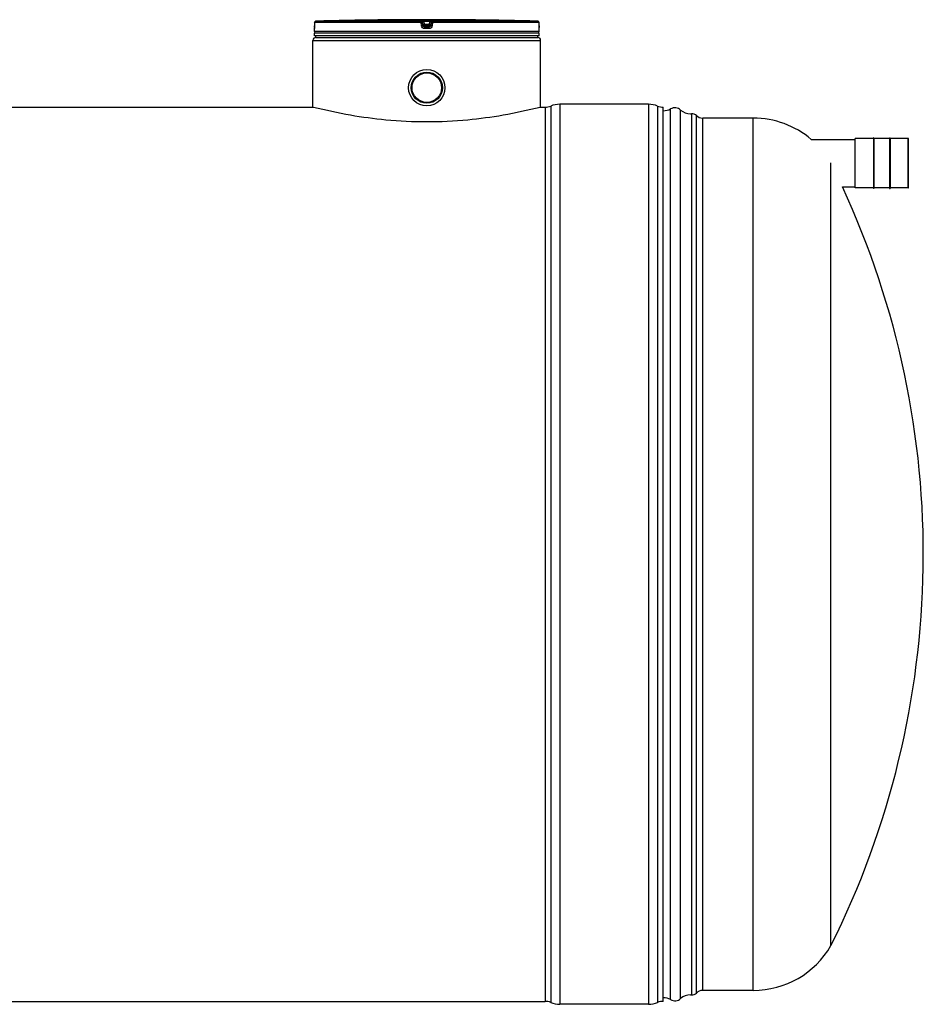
# Model space of a CAD drawing. Header units: millimetres. Extents: x 0 to 420, y 0 to 297.
# Tile 19 of 31: x 164 to 216, y 190 to 247. Entities that reach past the tile are written whole.
import ezdxf

# ---------------------------------------------------------------- set-up
doc = ezdxf.new("R2010")
doc.units = ezdxf.units.MM
doc.header["$LTSCALE"] = 23.1
doc.layers.get('0').update_dxf_attribs({"linetype": 'CONTINUOUS'})
for name, color, linetype in [('01_GLOBAL', 7, 'CONTINUOUS'), ('AXES_REF', 7, 'CONTINUOUS'), ('SURFACES', 7, 'CONTINUOUS')]:
    doc.layers.add(name, color=color, linetype=linetype)

msp = doc.modelspace()

# ---------------------------------------------------------------- linework, layer by layer
at = {"color": 7, "linetype": 'Continuous'}
for p, q in [((184.551, 246.887), (184.381, 246.885)), ((184.55, 246.887), (184.502, 246.886)), ((184.551, 246.887), (184.55, 246.887)), ((184.551, 246.887), (184.551, 246.887)), ((189.998, 246.885), (189.828, 246.887)), ((180.729, 246.221), (180.729, 246.393)), ((180.735, 246.451), (180.734, 246.441)), ((180.734, 246.441), (180.734, 246.433)), ((180.734, 246.433), (180.734, 246.426)), ((180.736, 246.473), (180.735, 246.461)), ((180.735, 246.461), (180.735, 246.451)), ((180.737, 246.527), (180.736, 246.512)), ((180.736, 246.512), (180.736, 246.498)), ((180.736, 246.498), (180.736, 246.485)), ((180.736, 246.485), (180.736, 246.473)), ((180.738, 246.734), (180.737, 246.543)), ((180.737, 246.543), (180.737, 246.527)), ((193.642, 246.535), (193.641, 246.734)), ((193.642, 246.521), (193.642, 246.539)), ((193.642, 246.508), (193.642, 246.525)), ((193.643, 246.492), (193.642, 246.511)), ((193.643, 246.477), (193.643, 246.495)), ((193.644, 246.463), (193.643, 246.48)), ((193.644, 246.453), (193.643, 246.466)), ((193.644, 246.444), (193.644, 246.455)), ((193.645, 246.436), (193.644, 246.446)), ((193.645, 246.429), (193.645, 246.438)), ((193.646, 246.418), (193.645, 246.434)), ((193.645, 246.42), (193.645, 246.426)), ((193.646, 246.415), (193.645, 246.42)), ((193.649, 246.221), (193.649, 246.393)), ((193.649, 246.136), (180.729, 246.136)), ((180.729, 245.966), (180.729, 246.136)), ((193.649, 245.966), (180.729, 245.966)), ((180.763, 246.136), (180.763, 246.14)), ((180.814, 245.881), (180.814, 245.966)), ((180.814, 245.881), (193.564, 245.881)), ((193.564, 245.881), (193.564, 245.966)), ((193.615, 246.136), (193.615, 246.14)), ((193.649, 245.966), (193.649, 246.136)), ((78.134, 241.869), (180.644, 241.869)), ((180.679, 241.86), (180.644, 241.869)), ((193.71, 241.863), (193.7, 241.86)), ((193.734, 241.869), (193.707, 241.862)), ((193.734, 241.869), (193.989, 241.869)), ((199.939, 242.039), (194.839, 242.039)), ((200.789, 190.461), (200.789, 241.869)), ((211.823, 237.245), (211.823, 240.067)), ((212.868, 240.076), (211.831, 240.076)), ((212.902, 240.11), (212.868, 240.11)), ((212.868, 240.11), (212.868, 237.203)), ((212.902, 240.11), (212.902, 237.203)), ((213.803, 240.076), (212.902, 240.076)), ((213.803, 240.11), (213.837, 240.11)), ((213.803, 240.11), (213.803, 237.203)), ((213.837, 240.11), (213.837, 237.203)), ((214.874, 240.076), (213.837, 240.076)), ((214.883, 237.245), (214.883, 240.067)), ((209.299, 240.016), (211.823, 240.016)), ((211.085, 237.296), (211.823, 237.296)), ((212.868, 237.237), (211.831, 237.237)), ((212.902, 237.203), (212.868, 237.203)), ((213.803, 237.237), (212.902, 237.237)), ((213.803, 237.203), (213.837, 237.203)), ((214.874, 237.237), (213.837, 237.237)), ((64.789, 190.461), (193.989, 190.461)), ((199.939, 190.291), (194.839, 190.291))]:
    msp.add_line(p, q, dxfattribs=at)
at = {"color": 9, "linetype": 'Continuous'}
for p, q in [((186.859, 246.818), (186.859, 246.885)), ((187.031, 246.887), (187.031, 246.801)), ((187.031, 246.887), (187.189, 246.887)), ((187.189, 246.887), (187.348, 246.887)), ((187.348, 246.887), (187.348, 246.801)), ((187.52, 246.885), (187.52, 246.818)), ((189.828, 246.887), (189.828, 246.887)), ((180.731, 246.393), (180.729, 246.393)), ((180.738, 246.733), (180.737, 246.542)), ((180.737, 246.542), (180.737, 246.543)), ((180.738, 246.733), (180.738, 246.734)), ((186.855, 246.733), (180.738, 246.733)), ((186.859, 246.818), (180.821, 246.818)), ((186.879, 246.542), (186.855, 246.733)), ((186.944, 246.744), (186.944, 246.81)), ((186.968, 246.619), (186.944, 246.81)), ((186.968, 246.553), (186.944, 246.744)), ((186.968, 246.619), (186.968, 246.553)), ((186.968, 246.619), (186.968, 246.614)), ((187.052, 246.631), (187.031, 246.801)), ((187.348, 246.801), (187.031, 246.801)), ((187.189, 246.393), (187.05, 246.393)), ((187.051, 246.545), (187.052, 246.545)), ((187.327, 246.631), (187.052, 246.631)), ((187.052, 246.631), (187.052, 246.478)), ((187.327, 246.545), (187.052, 246.545)), ((187.189, 246.478), (187.052, 246.478)), ((187.327, 246.478), (187.189, 246.478)), ((187.329, 246.393), (187.189, 246.393)), ((187.348, 246.801), (187.327, 246.631)), ((187.327, 246.478), (187.327, 246.631)), ((187.328, 246.545), (187.327, 246.545)), ((187.411, 246.619), (187.41, 246.614)), ((187.435, 246.81), (187.411, 246.619)), ((187.435, 246.744), (187.411, 246.553)), ((187.411, 246.553), (187.411, 246.619)), ((187.435, 246.81), (187.435, 246.744)), ((187.524, 246.733), (187.5, 246.542)), ((193.558, 246.818), (187.52, 246.818)), ((193.641, 246.733), (187.524, 246.733)), ((193.641, 246.733), (193.641, 246.734)), ((193.642, 246.542), (193.641, 246.733)), ((193.642, 246.542), (193.642, 246.543)), ((193.649, 246.393), (193.648, 246.393)), ((193.649, 246.221), (180.729, 246.221)), ((180.763, 246.14), (180.899, 246.14)), ((182.606, 246.14), (182.838, 246.14)), ((187.053, 246.14), (187.325, 246.14)), ((193.989, 241.869), (193.989, 190.461)), ((194.316, 241.935), (194.316, 190.396)), ((194.839, 242.039), (194.839, 190.291)), ((199.939, 242.039), (199.939, 190.291)), ((200.463, 241.935), (200.463, 190.396)), ((211.831, 237.237), (211.831, 240.076)), ((214.874, 237.237), (214.874, 240.076))]:
    msp.add_line(p, q, dxfattribs=at)
at = {"color": 7, "linetype": 'Continuous'}
for points in [[(184.502, 246.886), (184.479, 246.886), (184.467, 246.886)], [(189.877, 246.886), (189.829, 246.887), (189.828, 246.887)], [(180.734, 246.426), (180.733, 246.419), (180.733, 246.417), (180.733, 246.414), (180.733, 246.412), (180.733, 246.411), (180.733, 246.409), (180.733, 246.408), (180.732, 246.408)], [(193.646, 246.409), (193.646, 246.409), (193.646, 246.408), (193.646, 246.408), (193.646, 246.408), (193.646, 246.408), (193.646, 246.409), (193.646, 246.41), (193.646, 246.411), (193.646, 246.413), (193.646, 246.415)]]:
    msp.add_lwpolyline(points, dxfattribs=at)
for radius in [1.046, 0.897]:
    msp.add_circle((187.189, 242.991), radius, dxfattribs=at)
for centre, radius, start, end in [((187.189, 1.375), 245.526, 90.65549, 91.48637), ((187.189, 1.379), 245.523, 89.3842, 90.6158), ((187.189, 1.379), 245.522, 88.51363, 89.34452), ((180.814, 246.393), 0.085, 162.8745, 180), ((180.823, 246.733), 0.085, 91.4864, 179.6289), ((193.556, 246.733), 0.085, 0.4714, 88.5097), ((193.564, 246.393), 0.085, 0, 17.1257), ((180.814, 246.221), 0.085, 180, 235.7356), ((180.786, 246.14), 0.0221, 148.6217, 180), ((193.564, 246.221), 0.085, 304.2644, 360), ((193.593, 246.14), 0.0221, 0, 31.3783), ((193.989, 242.719), 0.85, 270, 292.6199), ((194.839, 240.679), 1.36, 90, 112.6199), ((199.939, 240.679), 1.36, 67.3801, 90), ((200.789, 242.719), 0.85, 247.3801, 270), ((211.831, 240.067), 0.0085, 90, 180), ((214.874, 240.067), 0.0085, 0, 90), ((211.831, 237.245), 0.0085, 180, 270), ((214.874, 237.245), 0.0085, 270, 360), ((193.989, 189.611), 0.85, 67.3801, 90), ((194.839, 191.651), 1.36, 247.3801, 270), ((199.939, 191.651), 1.36, 270, 292.6199), ((200.789, 189.611), 0.85, 90, 112.6199)]:
    msp.add_arc(centre, radius, start, end, dxfattribs=at)
at = {"color": 9, "linetype": 'Continuous'}
for centre, radius, start, end in [((177.829, 246.556), 2.908, 357.8524, 359.726), ((180.825, 246.73), 0.0886, 112.0165, 113.769), ((180.824, 246.73), 0.0881, 106.6749, 112.0212), ((180.824, 246.732), 0.0866, 102.7775, 106.6743), ((180.824, 246.734), 0.0847, 99.3134, 102.7775), ((180.823, 246.738), 0.0808, 91.5404, 99.3514), ((187.916, 239.714), 6.971, 97.1207, 97.4697), ((186.463, 239.714), 6.971, 82.5303, 82.8793), ((193.556, 246.737), 0.0809, 80.773, 88.4616), ((193.555, 246.734), 0.0841, 79.0843, 80.8147), ((193.555, 246.732), 0.0861, 73.5209, 79.0707), ((193.555, 246.731), 0.0876, 71.9797, 73.5335), ((193.554, 246.73), 0.0884, 65.3471, 71.9745), ((193.555, 246.731), 0.0879, 58.802, 65.3574), ((196.591, 246.557), 2.949, 180.2832, 182.0532)]:
    msp.add_arc(centre, radius, start, end, dxfattribs=at)
for points, knots in [([(186.859, 246.885), (186.859, 246.889), (186.886, 246.881), (186.913, 246.889), (186.97, 246.886), (187.009, 246.887), (187.031, 246.887)], [0, 0, 0, 0, 0.07644, 0.294547, 0.620033, 1, 1, 1, 1]), ([(187.348, 246.887), (187.37, 246.887), (187.409, 246.886), (187.466, 246.889), (187.492, 246.881), (187.52, 246.889), (187.52, 246.885)], [0, 0, 0, 0, 0.379959, 0.703831, 0.922961, 1, 1, 1, 1]), ([(180.735, 246.447), (180.734, 246.434), (180.728, 246.422), (180.736, 246.393), (180.731, 246.393)], [0, 0, 0, 0, 0.737028, 1, 1, 1, 1]), ([(180.731, 246.393), (180.731, 246.396), (180.731, 246.401), (180.732, 246.406), (180.732, 246.409)], [0, 0, 0, 0, 0.497733, 1, 1, 1, 1]), ([(186.855, 246.733), (186.855, 246.753), (186.862, 246.776), (186.852, 246.814), (186.859, 246.818)], [0, 0, 0, 0, 0.696676, 1, 1, 1, 1]), ([(186.855, 246.733), (186.876, 246.737), (186.895, 246.749), (186.944, 246.735), (186.944, 246.744)], [0, 0, 0, 0, 0.702669, 1, 1, 1, 1]), ([(186.879, 246.542), (186.9, 246.545), (186.925, 246.539), (186.962, 246.56), (186.968, 246.553)], [0, 0, 0, 0, 0.703022, 1, 1, 1, 1]), ([(187.05, 246.393), (187.01, 246.393), (186.926, 246.423), (186.884, 246.502), (186.879, 246.542)], [0, 0, 0, 0, 0.499748, 1, 1, 1, 1]), ([(186.944, 246.81), (186.944, 246.819), (186.992, 246.796), (187.01, 246.803), (187.031, 246.801)], [0, 0, 0, 0, 0.298562, 1, 1, 1, 1]), ([(187.01, 246.626), (187, 246.624), (186.991, 246.618), (186.968, 246.623), (186.968, 246.619)], [0, 0, 0, 0, 0.731988, 1, 1, 1, 1]), ([(187.05, 246.393), (187.05, 246.413), (187.056, 246.439), (187.046, 246.472), (187.052, 246.478)], [0, 0, 0, 0, 0.697837, 1, 1, 1, 1]), ([(187.329, 246.393), (187.329, 246.413), (187.323, 246.439), (187.332, 246.472), (187.327, 246.478)], [0, 0, 0, 0, 0.697838, 1, 1, 1, 1]), ([(187.5, 246.542), (187.495, 246.502), (187.453, 246.423), (187.369, 246.393), (187.329, 246.393)], [0, 0, 0, 0, 0.498891, 1, 1, 1, 1]), ([(187.348, 246.801), (187.368, 246.803), (187.387, 246.796), (187.435, 246.819), (187.435, 246.81)], [0, 0, 0, 0, 0.693539, 1, 1, 1, 1]), ([(187.411, 246.619), (187.411, 246.623), (187.388, 246.618), (187.379, 246.624), (187.369, 246.626)], [0, 0, 0, 0, 0.268012, 1, 1, 1, 1]), ([(187.5, 246.542), (187.479, 246.545), (187.454, 246.539), (187.416, 246.56), (187.411, 246.553)], [0, 0, 0, 0, 0.703022, 1, 1, 1, 1]), ([(187.524, 246.733), (187.503, 246.737), (187.484, 246.749), (187.435, 246.735), (187.435, 246.744)], [0, 0, 0, 0, 0.702669, 1, 1, 1, 1]), ([(187.524, 246.733), (187.524, 246.753), (187.517, 246.776), (187.527, 246.814), (187.52, 246.818)], [0, 0, 0, 0, 0.696676, 1, 1, 1, 1]), ([(193.648, 246.393), (193.643, 246.393), (193.651, 246.424), (193.644, 246.437), (193.644, 246.451)], [0, 0, 0, 0, 0.262647, 1, 1, 1, 1]), ([(193.648, 246.393), (193.648, 246.396), (193.648, 246.401), (193.647, 246.406), (193.646, 246.409)], [0, 0, 0, 0, 0.497732, 1, 1, 1, 1])]:
    msp.add_open_spline(points, degree=3, knots=knots, dxfattribs=at)
for points in [[(186.859, 246.885), (186.897, 246.885), (186.939, 246.848), (186.944, 246.81)], [(187.52, 246.885), (187.482, 246.885), (187.44, 246.848), (187.435, 246.81)], [(180.738, 246.733), (180.738, 246.764), (180.761, 246.799), (180.789, 246.811)], [(186.859, 246.818), (186.897, 246.818), (186.939, 246.781), (186.944, 246.744)], [(187.052, 246.478), (187.014, 246.478), (186.972, 246.516), (186.968, 246.553)], [(187.411, 246.553), (187.407, 246.516), (187.364, 246.478), (187.327, 246.478)], [(187.435, 246.744), (187.44, 246.781), (187.482, 246.818), (187.52, 246.818)], [(193.641, 246.733), (193.641, 246.761), (193.624, 246.791), (193.6, 246.806)]]:
    msp.add_open_spline(points, degree=3, dxfattribs=at)
at = {"color": 7, "linetype": 'Continuous'}
for points in [[(186.968, 246.614), (186.975, 246.579), (187.015, 246.545), (187.051, 246.545)], [(187.41, 246.614), (187.403, 246.579), (187.364, 246.545), (187.328, 246.545)]]:
    msp.add_open_spline(points, degree=3, dxfattribs=at)
msp.add_open_spline([(193.7, 241.86), (192.998, 241.683), (191.621, 241.386), (189.446, 241.092), (187.189, 240.984), (184.933, 241.092), (182.758, 241.386), (181.381, 241.683), (180.679, 241.86)], degree=3, knots=[0, 0, 0, 0, 0.165073, 0.320787, 0.5, 0.679213, 0.834927, 1, 1, 1, 1], dxfattribs=at)
at = {"layer": '01_GLOBAL', "color": 9, "linetype": 'Continuous'}
msp.add_line((180.644, 245.711), (193.734, 245.711), dxfattribs=at)
at = {"layer": '01_GLOBAL', "color": 7, "linetype": 'Continuous'}
for p, q in [((180.644, 241.869), (180.644, 245.711)), ((180.814, 245.881), (193.564, 245.881)), ((193.734, 241.869), (193.734, 245.711))]:
    msp.add_line(p, q, dxfattribs=at)
for centre, start, end in [((180.814, 245.711), 90, 180), ((193.564, 245.711), 0, 90)]:
    msp.add_arc(centre, 0.17, start, end, dxfattribs=at)
at = {"layer": 'AXES_REF', "color": 7, "linetype": 'Continuous'}
for radius in [0.892, 0.85]:
    msp.add_circle((187.189, 242.991), radius, dxfattribs=at)
at = {"layer": 'SURFACES', "color": 9, "linetype": 'Continuous'}
for p, q in [((201.201, 190.559), (201.201, 241.771)), ((201.787, 190.624), (201.787, 241.706)), ((202.689, 190.937), (202.689, 241.393)), ((203.053, 191.09), (203.053, 241.24)), ((205.965, 191.09), (205.965, 241.24))]:
    msp.add_line(p, q, dxfattribs=at)
at = {"layer": 'SURFACES', "color": 7, "linetype": 'Continuous'}
for p, q in [((202.357, 241.491), (202.42, 241.494)), ((202.42, 190.836), (202.42, 241.494)), ((205.965, 241.24), (203.053, 241.24)), ((210.425, 193.663), (210.425, 238.667)), ((202.357, 190.839), (202.42, 190.836)), ((205.965, 191.09), (203.053, 191.09))]:
    msp.add_line(p, q, dxfattribs=at)
for centre, radius, start, end in [((200.789, 242.515), 0.85, 270, 298.955), ((201.448, 241.325), 0.51, 48.3599, 118.955), ((202.352, 242.341), 0.85, 228.3527, 270.3563), ((202.446, 241.155), 0.34, 44.427, 94.4392), ((203.053, 241.75), 0.51, 224.427, 270), ((205.966, 236.089), 5.151, 49.6773, 90), ((165.455, 216.165), 50.286, 333.4179, 24.8486), ((205.966, 196.241), 5.151, 270, 329.9682), ((202.352, 189.989), 0.85, 89.6437, 131.6473), ((202.446, 191.175), 0.34, 265.5608, 315.573), ((203.053, 190.58), 0.51, 90, 135.573), ((200.789, 189.815), 0.85, 61.045, 90), ((201.448, 191.005), 0.51, 241.045, 311.6401)]:
    msp.add_arc(centre, radius, start, end, dxfattribs=at)

doc.saveas('drawing.dxf')
